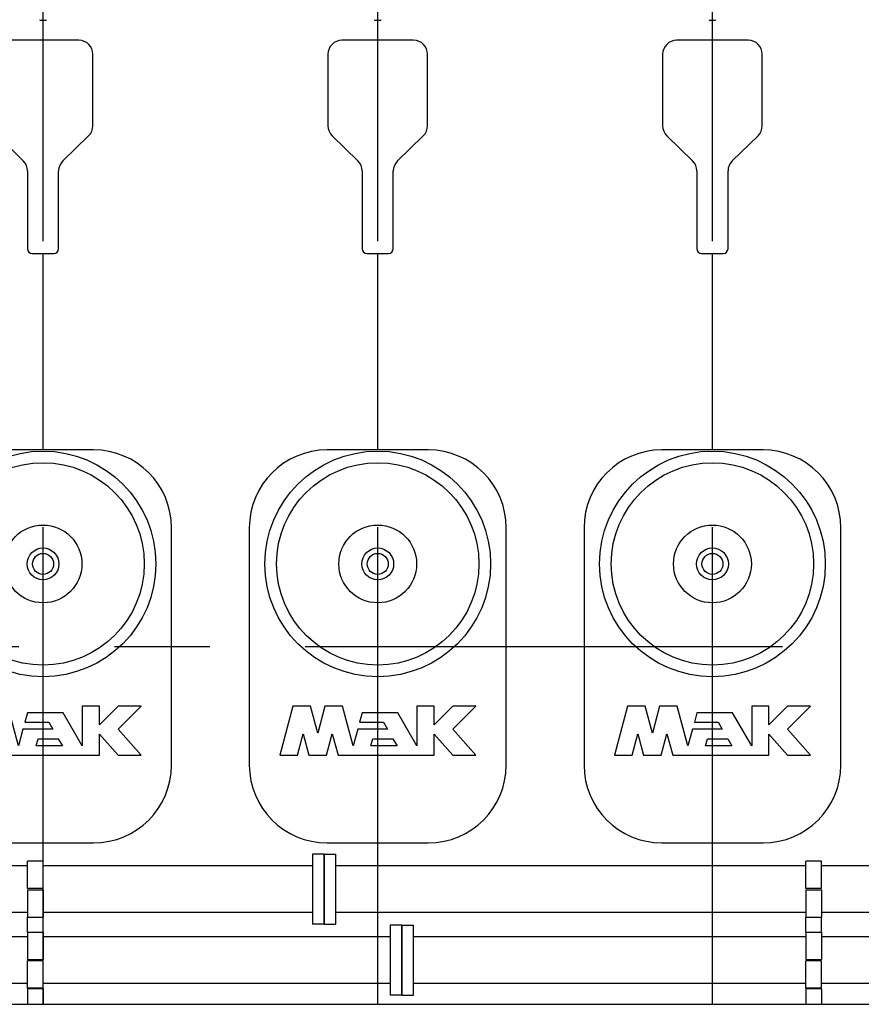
# Model space of a CAD drawing. Header units: millimetres. Extents: x 0 to 1189, y 0 to 841.
# Tile 124 of 135: x 456 to 499, y 672 to 722. Entities that reach past the tile are written whole.
import ezdxf

# ---------------------------------------------------------------- set-up
doc = ezdxf.new("R2010")
doc.units = ezdxf.units.MM
doc.header["$LTSCALE"] = 65.395
doc.linetypes.add('CENTER', pattern=[0.6, 0.375, -0.075, 0.075, -0.075])
for name, color, linetype in [('25007_030000_IMO-2_SKL_PBL290', 7, 'CONTINUOUS'), ('25007_030000_IMO-2_SKL_PBL302', 7, 'CONTINUOUS'), ('25007_030000_IMO-2_SKL_PBL370', 7, 'CONTINUOUS'), ('25007_153200_72_ABL296', 7, 'CONTINUOUS'), ('25007_153200_72_ABL304', 7, 'CONTINUOUS'), ('25007_153200_72_T1_PBL336', 7, 'CONTINUOUS'), ('25007_153200_72_T1_PBL361', 7, 'CONTINUOUS'), ('25007_153701_26_PBL285', 7, 'CONTINUOUS'), ('25007_153701_26_PBL287', 7, 'CONTINUOUS'), ('25007_153701_26_PBL330', 7, 'CONTINUOUS'), ('25007_153701_26_PBL347', 7, 'CONTINUOUS'), ('25007_210700_21_SIMPLE1_A_ABL289', 7, 'CONTINUOUS'), ('25007_210700_21_SIMPLE1_A_ABL301', 7, 'CONTINUOUS'), ('25007_210700_21_SIMPLE1_A_ABL369', 7, 'CONTINUOUS'), ('25097_000000_IMO-2_SKL_PBL202', 7, 'CONTINUOUS'), ('25097_000000_TLKGS_MARKETING_ABL3', 7, 'CONTINUOUS'), ('25097_030000_TLKGS_V_ABL4', 7, 'CONTINUOUS'), ('25097_100000_TLKGS_V_ABL179', 7, 'CONTINUOUS'), ('25097_111000_21_SIMPLE1_A_ABL180', 7, 'CONTINUOUS'), ('25097_111000_21_SIMPLE1_T1_A_PBL181', 7, 'CONTINUOUS'), ('25097_111200_24_SIMPLE1_T5_X_PBL282', 7, 'CONTINUOUS'), ('25097_111200_24_SIMPLE1_T5_X_PBL294', 7, 'CONTINUOUS'), ('25097_111200_24_SIMPLE1_T5_X_PBL307', 7, 'CONTINUOUS'), ('25097_111200_24_SIMPLE1_X_ABL207', 7, 'CONTINUOUS'), ('25097_200000_TLKGS_V_ABL260', 7, 'CONTINUOUS'), ('25097_700000_TLKGS_V_ABL5', 7, 'CONTINUOUS'), ('25097_727200_01_SIMPLE1_T1_X_PBL259', 7, 'CONTINUOUS'), ('25097_727200_01_SIMPLE1_X_ABL200', 7, 'CONTINUOUS'), ('9M25C_GENSET_KPL_GRUNDRAHMEN_ABL91', 7, 'CONTINUOUS'), ('9M25C_GENSET_KPL_GRUNDRAHMEN_T1_PBL92', 7, 'CONTINUOUS'), ('9M25C_GENSET_KPL_VERROHRUNG_ABL23', 7, 'CONTINUOUS'), ('9M25C_GENSET_KPL_VERROHRUNG_T01_ABL257', 7, 'CONTINUOUS'), ('9M25C_GENSET_KPL_VERROHRUNG_T01_ABL265', 7, 'CONTINUOUS'), ('9M25C_GENSET_KPL_VERROHRUNG_T02_PBL337', 7, 'CONTINUOUS'), ('9M25C_GENSET_KPL_VERROHRUNG_T02_PBL362', 7, 'CONTINUOUS'), ('N4011-C1-90X61_PBL258', 7, 'CONTINUOUS'), ('N4011-C1-90X61_PBL266', 7, 'CONTINUOUS'), ('N4011-C1-90X61_PBL295', 7, 'CONTINUOUS'), ('N4011-C1-90X61_PBL297', 7, 'CONTINUOUS'), ('N4011-C1-90X61_PBL303', 7, 'CONTINUOUS'), ('N4011-C1-90X61_PBL305', 7, 'CONTINUOUS'), ('N4011-C1-90X61_PBL326', 7, 'CONTINUOUS'), ('N4011-C1-90X61_PBL354', 7, 'CONTINUOUS'), ('new_view_1_VBL0', 7, 'CONTINUOUS'), ('RKD3000-60_PBL283', 7, 'CONTINUOUS'), ('RKD3000-60_PBL284', 7, 'CONTINUOUS'), ('RKD3000-60_PBL286', 7, 'CONTINUOUS'), ('RKD3000-60_PBL288', 7, 'CONTINUOUS'), ('RKD3000-60_PBL331', 7, 'CONTINUOUS'), ('RKD3000-60_PBL346', 7, 'CONTINUOUS'), ('RKD3000-60_PBL360', 7, 'CONTINUOUS'), ('RKD3000-60_PBL368', 7, 'CONTINUOUS')]:
    doc.layers.add(name, color=color, linetype=linetype)

# ---------------------------------------------------------------- blocks, each defined once
blk = doc.blocks.new('25097_727200_01_SIMPLE1_T1_X_PBL259', base_point=(491.2, 729.68))
at = {"layer": '25097_727200_01_SIMPLE1_T1_X_PBL259', "color": 7, "linetype": 'Continuous'}
for p, q in [((456.64, 722.216), (456.64, 722.2)), ((456.64, 722.2), (456.96, 722.2)), ((456.96, 722.216), (456.96, 722.2)), ((473.84, 722.216), (473.84, 722.2)), ((473.84, 722.2), (474.16, 722.2)), ((474.16, 722.216), (474.16, 722.2)), ((491.04, 722.216), (491.04, 722.2)), ((491.04, 722.2), (491.36, 722.2)), ((491.36, 722.216), (491.36, 722.2))]:
    blk.add_line(p, q, dxfattribs=at)
blk = doc.blocks.new('25097_727200_01_SIMPLE1_X_ABL200', base_point=(488.34, 704.3801))
at = {"layer": '25097_727200_01_SIMPLE1_T1_X_PBL259'}
blk.add_blockref('25097_727200_01_SIMPLE1_T1_X_PBL259', (491.2, 729.6801), dxfattribs=at)
blk = doc.blocks.new('25097_700000_TLKGS_V_ABL5', base_point=(467.675, 729.393))
at = {"layer": '25097_727200_01_SIMPLE1_X_ABL200'}
blk.add_blockref('25097_727200_01_SIMPLE1_X_ABL200', (488.34, 704.38), dxfattribs=at)
blk = doc.blocks.new('25097_111000_21_SIMPLE1_T1_A_PBL181', base_point=(488.7, 701.1))
at = {"layer": '25097_111000_21_SIMPLE1_T1_A_PBL181', "color": 7, "linetype": 'Continuous'}
for p, q in [((458.64, 721.16), (454.96, 721.16)), ((475.84, 721.16), (472.16, 721.16)), ((493.04, 721.16), (489.36, 721.16)), ((459.36, 716.76), (459.36, 720.44)), ((471.44, 720.44), (471.44, 716.76)), ((476.56, 716.76), (476.56, 720.44)), ((488.64, 720.44), (488.64, 716.76)), ((493.76, 716.76), (493.76, 720.44)), ((454.458, 716.244), (455.782, 714.956)), ((457.818, 714.956), (459.142, 716.244)), ((471.658, 716.244), (472.982, 714.956)), ((475.018, 714.956), (476.342, 716.244)), ((488.858, 716.244), (490.182, 714.956)), ((492.218, 714.956), (493.542, 716.244)), ((456, 714.44), (456, 710.44)), ((457.6, 710.44), (457.6, 714.44)), ((473.2, 714.44), (473.2, 710.44)), ((474.8, 710.44), (474.8, 714.44)), ((490.4, 714.44), (490.4, 710.44)), ((492, 710.44), (492, 714.44)), ((456.24, 710.2), (457.36, 710.2)), ((473.44, 710.2), (474.56, 710.2)), ((490.64, 710.2), (491.76, 710.2))]:
    blk.add_line(p, q, dxfattribs=at)
for centre, radius, start, end in [((458.64, 720.44), 0.72, 0, 90), ((472.16, 720.44), 0.72, 90, 180), ((475.84, 720.44), 0.72, 0, 90), ((489.36, 720.44), 0.72, 90, 180), ((493.04, 720.44), 0.72, 0, 90), ((458.64, 716.76), 0.72, 314.2043, 360), ((472.16, 716.76), 0.72, 180, 225.7957), ((475.84, 716.76), 0.72, 314.2043, 360), ((489.36, 716.76), 0.72, 180, 225.7957), ((493.04, 716.76), 0.72, 314.2043, 360), ((455.28, 714.44), 0.72, 0, 45.7957), ((458.32, 714.44), 0.72, 134.2043, 180), ((472.48, 714.44), 0.72, 0, 45.7957), ((475.52, 714.44), 0.72, 134.2043, 180), ((489.68, 714.44), 0.72, 0, 45.7957), ((492.72, 714.44), 0.72, 134.2043, 180), ((456.24, 710.44), 0.24, 180, 270), ((457.36, 710.44), 0.24, 270, 360), ((473.44, 710.44), 0.24, 180, 270), ((474.56, 710.44), 0.24, 270, 360), ((490.64, 710.44), 0.24, 180, 270), ((491.76, 710.44), 0.24, 270, 360)]:
    blk.add_arc(centre, radius, start, end, dxfattribs=at)
blk = doc.blocks.new('25097_111000_21_SIMPLE1_A_ABL180', base_point=(488.7, 704.38))
at = {"layer": '25097_111000_21_SIMPLE1_T1_A_PBL181'}
blk.add_blockref('25097_111000_21_SIMPLE1_T1_A_PBL181', (488.7, 701.1), dxfattribs=at)
blk = doc.blocks.new('25097_111200_24_SIMPLE1_T5_X_PBL282', base_point=(456.8, 690))
at = {"layer": '25097_111200_24_SIMPLE1_T5_X_PBL282', "color": 7, "linetype": 'Continuous'}
for p, q in [((459.4, 700.1), (454.2, 700.1)), ((450.2, 696.1), (450.2, 683.9)), ((463.4, 683.9), (463.4, 696.1)), ((452.435, 686.92), (451.76, 684.4)), ((453.346, 686.92), (452.435, 686.92)), ((453.714, 685.546), (453.346, 686.92)), ((454.082, 686.92), (453.714, 685.546)), ((454.993, 686.92), (454.082, 686.92)), ((455.54, 684.88), (454.993, 686.92)), ((458.816, 686.92), (458.816, 684.88)), ((459.696, 686.92), (458.816, 686.92)), ((459.696, 685.96), (459.696, 686.92)), ((460.656, 686.92), (459.696, 685.96)), ((461.84, 686.92), (460.656, 686.92)), ((460.656, 685.736), (461.84, 686.92)), ((455.999, 686.592), (455.87, 686.112)), ((457.828, 686.592), (455.999, 686.592)), ((458.816, 684.88), (457.828, 686.592)), ((455.87, 686.112), (457.089, 686.112)), ((457.089, 686.112), (457.306, 685.736)), ((452.671, 684.4), (452.967, 685.506)), ((452.967, 685.506), (453.264, 684.4)), ((454.165, 684.4), (454.461, 685.506)), ((454.461, 685.506), (454.758, 684.4)), ((455.769, 685.736), (455.54, 684.88)), ((457.306, 685.736), (455.769, 685.736)), ((459.696, 684.4), (459.696, 685.483)), ((459.696, 685.483), (460.656, 684.4)), ((461.84, 684.4), (460.656, 685.736)), ((456.451, 684.88), (456.552, 685.256)), ((457.8, 684.88), (456.451, 684.88)), ((456.552, 685.256), (457.583, 685.256)), ((457.583, 685.256), (457.8, 684.88)), ((451.76, 684.4), (452.671, 684.4)), ((453.264, 684.4), (454.165, 684.4)), ((454.758, 684.4), (459.696, 684.4)), ((460.656, 684.4), (461.84, 684.4)), ((454.2, 679.9), (459.4, 679.9))]:
    blk.add_line(p, q, dxfattribs=at)
for radius in [5.8, 5.2, 2, 0.818, 0.54]:
    blk.add_circle((456.8, 694.24), radius, dxfattribs=at)
for centre, start, end in [((454.2, 696.1), 90, 180), ((459.4, 696.1), 0, 90), ((454.2, 683.9), 180, 270), ((459.4, 683.9), 270, 360)]:
    blk.add_arc(centre, 4, start, end, dxfattribs=at)
blk = doc.blocks.new('25097_111200_24_SIMPLE1_T5_X_PBL294', base_point=(474, 690))
at = {"layer": '25097_111200_24_SIMPLE1_T5_X_PBL294', "color": 7, "linetype": 'Continuous'}
for p, q in [((476.6, 700.1), (471.4, 700.1)), ((467.4, 696.1), (467.4, 683.9)), ((480.6, 683.9), (480.6, 696.1)), ((469.635, 686.92), (468.96, 684.4)), ((470.546, 686.92), (469.635, 686.92)), ((470.914, 685.546), (470.546, 686.92)), ((471.282, 686.92), (470.914, 685.546)), ((472.193, 686.92), (471.282, 686.92)), ((472.74, 684.88), (472.193, 686.92)), ((476.016, 686.92), (476.016, 684.88)), ((476.896, 686.92), (476.016, 686.92)), ((476.896, 685.96), (476.896, 686.92)), ((477.856, 686.92), (476.896, 685.96)), ((479.04, 686.92), (477.856, 686.92)), ((477.856, 685.736), (479.04, 686.92)), ((473.199, 686.592), (473.07, 686.112)), ((475.028, 686.592), (473.199, 686.592)), ((476.016, 684.88), (475.028, 686.592)), ((473.07, 686.112), (474.289, 686.112)), ((474.289, 686.112), (474.506, 685.736)), ((469.871, 684.4), (470.167, 685.506)), ((470.167, 685.506), (470.464, 684.4)), ((471.365, 684.4), (471.661, 685.506)), ((471.661, 685.506), (471.958, 684.4)), ((472.969, 685.736), (472.74, 684.88)), ((474.506, 685.736), (472.969, 685.736)), ((476.896, 685.483), (477.856, 684.4)), ((476.896, 684.4), (476.896, 685.483)), ((479.04, 684.4), (477.856, 685.736)), ((473.651, 684.88), (473.752, 685.256)), ((475, 684.88), (473.651, 684.88)), ((473.752, 685.256), (474.783, 685.256)), ((474.783, 685.256), (475, 684.88)), ((468.96, 684.4), (469.871, 684.4)), ((470.464, 684.4), (471.365, 684.4)), ((471.958, 684.4), (476.896, 684.4)), ((477.856, 684.4), (479.04, 684.4)), ((471.4, 679.9), (476.6, 679.9))]:
    blk.add_line(p, q, dxfattribs=at)
for radius in [5.8, 5.2, 2, 0.818, 0.54]:
    blk.add_circle((474, 694.24), radius, dxfattribs=at)
for centre, start, end in [((471.4, 696.1), 90, 180), ((476.6, 696.1), 0, 90), ((471.4, 683.9), 180, 270), ((476.6, 683.9), 270, 360)]:
    blk.add_arc(centre, 4, start, end, dxfattribs=at)
blk = doc.blocks.new('25097_111200_24_SIMPLE1_T5_X_PBL307', base_point=(491.2, 690))
at = {"layer": '25097_111200_24_SIMPLE1_T5_X_PBL307', "color": 7, "linetype": 'Continuous'}
for p, q in [((493.8, 700.1), (488.6, 700.1)), ((484.6, 696.1), (484.6, 683.9)), ((497.8, 683.9), (497.8, 696.1)), ((486.835, 686.92), (486.16, 684.4)), ((487.746, 686.92), (486.835, 686.92)), ((488.114, 685.546), (487.746, 686.92)), ((488.482, 686.92), (488.114, 685.546)), ((489.393, 686.92), (488.482, 686.92)), ((489.94, 684.88), (489.393, 686.92)), ((493.216, 686.92), (493.216, 684.88)), ((494.096, 686.92), (493.216, 686.92)), ((494.096, 685.96), (494.096, 686.92)), ((495.056, 686.92), (494.096, 685.96)), ((496.24, 686.92), (495.056, 686.92)), ((495.056, 685.736), (496.24, 686.92)), ((490.399, 686.592), (490.27, 686.112)), ((492.228, 686.592), (490.399, 686.592)), ((493.216, 684.88), (492.228, 686.592)), ((490.27, 686.112), (491.489, 686.112)), ((491.489, 686.112), (491.706, 685.736)), ((487.071, 684.4), (487.367, 685.506)), ((487.367, 685.506), (487.664, 684.4)), ((488.565, 684.4), (488.861, 685.506)), ((488.861, 685.506), (489.158, 684.4)), ((490.169, 685.736), (489.94, 684.88)), ((491.706, 685.736), (490.169, 685.736)), ((494.096, 685.483), (495.056, 684.4)), ((494.096, 684.4), (494.096, 685.483)), ((496.24, 684.4), (495.056, 685.736)), ((490.851, 684.88), (490.952, 685.256)), ((492.2, 684.88), (490.851, 684.88)), ((490.952, 685.256), (491.983, 685.256)), ((491.983, 685.256), (492.2, 684.88)), ((486.16, 684.4), (487.071, 684.4)), ((487.664, 684.4), (488.565, 684.4)), ((489.158, 684.4), (494.096, 684.4)), ((495.056, 684.4), (496.24, 684.4)), ((488.6, 679.9), (493.8, 679.9))]:
    blk.add_line(p, q, dxfattribs=at)
for radius in [5.8, 5.2, 2, 0.818, 0.54]:
    blk.add_circle((491.2, 694.24), radius, dxfattribs=at)
for centre, start, end in [((488.6, 696.1), 90, 180), ((493.8, 696.1), 0, 90), ((488.6, 683.9), 180, 270), ((493.8, 683.9), 270, 360)]:
    blk.add_arc(centre, 4, start, end, dxfattribs=at)
blk = doc.blocks.new('25097_111200_24_SIMPLE1_X_ABL207', base_point=(488.34, 701.1))
at = {"layer": '25097_111200_24_SIMPLE1_T5_X_PBL282'}
blk.add_blockref('25097_111200_24_SIMPLE1_T5_X_PBL282', (456.8, 690), dxfattribs=at)
at = {"layer": '25097_111200_24_SIMPLE1_T5_X_PBL294'}
blk.add_blockref('25097_111200_24_SIMPLE1_T5_X_PBL294', (474, 690), dxfattribs=at)
at = {"layer": '25097_111200_24_SIMPLE1_T5_X_PBL307'}
blk.add_blockref('25097_111200_24_SIMPLE1_T5_X_PBL307', (491.2, 690), dxfattribs=at)
blk = doc.blocks.new('25097_100000_TLKGS_V_ABL179', base_point=(488.7, 704.3801))
at = {"layer": '25097_111000_21_SIMPLE1_A_ABL180'}
blk.add_blockref('25097_111000_21_SIMPLE1_A_ABL180', (488.7, 704.3801), dxfattribs=at)
at = {"layer": '25097_111200_24_SIMPLE1_X_ABL207'}
blk.add_blockref('25097_111200_24_SIMPLE1_X_ABL207', (488.34, 701.1), dxfattribs=at)
blk = doc.blocks.new('25007_030000_IMO-2_SKL_PBL290', base_point=(456.8, 697.3))
at = {"layer": '25007_030000_IMO-2_SKL_PBL290', "color": 40, "linetype": 'Continuous'}
for p, q in [((456.8, 721.16), (456.8, 722.2)), ((456.8, 700.1), (456.8, 710.2)), ((456.8, 678.96), (456.8, 679.9)), ((456.8, 672.4), (456.8, 672.432))]:
    blk.add_line(p, q, dxfattribs=at)
blk = doc.blocks.new('25007_210700_21_SIMPLE1_A_ABL289', base_point=(456.8, 697.3))
at = {"layer": '25007_030000_IMO-2_SKL_PBL290'}
blk.add_blockref('25007_030000_IMO-2_SKL_PBL290', (456.8, 697.3), dxfattribs=at)
blk = doc.blocks.new('25007_030000_IMO-2_SKL_PBL302', base_point=(474, 696.9))
at = {"layer": '25007_030000_IMO-2_SKL_PBL302', "color": 40, "linetype": 'Continuous'}
for p, q in [((474, 721.16), (474, 722.2)), ((474, 700.1), (474, 710.2)), ((474, 678.72), (474, 679.9)), ((474, 675.072), (474, 676.32)), ((474, 671.6), (474, 672.672))]:
    blk.add_line(p, q, dxfattribs=at)
blk = doc.blocks.new('25007_210700_21_SIMPLE1_A_ABL301', base_point=(474, 696.9))
at = {"layer": '25007_030000_IMO-2_SKL_PBL302'}
blk.add_blockref('25007_030000_IMO-2_SKL_PBL302', (474, 696.9), dxfattribs=at)
blk = doc.blocks.new('25007_030000_IMO-2_SKL_PBL370', base_point=(491.2, 696.9))
at = {"layer": '25007_030000_IMO-2_SKL_PBL370', "color": 40, "linetype": 'Continuous'}
for p, q in [((491.2, 721.16), (491.2, 722.2)), ((491.2, 700.1), (491.2, 710.2)), ((491.2, 678.72), (491.2, 679.9)), ((491.2, 675.072), (491.2, 676.32)), ((491.2, 671.6), (491.2, 672.672))]:
    blk.add_line(p, q, dxfattribs=at)
blk = doc.blocks.new('25007_210700_21_SIMPLE1_A_ABL369', base_point=(491.2, 696.9))
at = {"layer": '25007_030000_IMO-2_SKL_PBL370'}
blk.add_blockref('25007_030000_IMO-2_SKL_PBL370', (491.2, 696.9), dxfattribs=at)
blk = doc.blocks.new('25097_200000_TLKGS_V_ABL260', base_point=(491.2, 696.9))
at = {"layer": '25007_210700_21_SIMPLE1_A_ABL289'}
blk.add_blockref('25007_210700_21_SIMPLE1_A_ABL289', (456.8, 697.3), dxfattribs=at)
at = {"layer": '25007_210700_21_SIMPLE1_A_ABL301'}
blk.add_blockref('25007_210700_21_SIMPLE1_A_ABL301', (474, 696.9), dxfattribs=at)
at = {"layer": '25007_210700_21_SIMPLE1_A_ABL369'}
blk.add_blockref('25007_210700_21_SIMPLE1_A_ABL369', (491.2, 696.9), dxfattribs=at)
blk = doc.blocks.new('25097_030000_TLKGS_V_ABL4', base_point=(468.035, 729.393))
at = {"layer": '25097_100000_TLKGS_V_ABL179'}
blk.add_blockref('25097_100000_TLKGS_V_ABL179', (488.7, 704.38), dxfattribs=at)
at = {"layer": '25097_200000_TLKGS_V_ABL260'}
blk.add_blockref('25097_200000_TLKGS_V_ABL260', (491.2, 696.9), dxfattribs=at)
at = {"layer": '25097_700000_TLKGS_V_ABL5'}
blk.add_blockref('25097_700000_TLKGS_V_ABL5', (467.675, 729.393), dxfattribs=at)
blk = doc.blocks.new('25097_000000_TLKGS_MARKETING_ABL3', base_point=(458.801, 729.393))
at = {"layer": '25097_030000_TLKGS_V_ABL4'}
blk.add_blockref('25097_030000_TLKGS_V_ABL4', (468.035, 729.393), dxfattribs=at)
blk = doc.blocks.new('N4011-C1-90X61_PBL258', base_point=(419.94, 677.52))
at = {"layer": 'N4011-C1-90X61_PBL258', "color": 7, "linetype": 'Continuous'}
for p, q in [((419.64, 675.72), (419.64, 679.32)), ((419.64, 679.32), (420.24, 679.32)), ((420.24, 675.72), (420.24, 679.32)), ((419.64, 675.72), (420.24, 675.72))]:
    blk.add_line(p, q, dxfattribs=at)
blk = doc.blocks.new('N4011-C1-90X61_PBL295', base_point=(470.94, 677.52))
at = {"layer": 'N4011-C1-90X61_PBL295', "color": 7, "linetype": 'Continuous'}
for p, q in [((470.64, 679.32), (470.64, 675.72)), ((471.24, 679.32), (470.64, 679.32)), ((471.24, 679.32), (471.24, 675.72)), ((471.24, 675.72), (470.64, 675.72))]:
    blk.add_line(p, q, dxfattribs=at)
blk = doc.blocks.new('9M25C_GENSET_KPL_VERROHRUNG_T02_PBL362', base_point=(445.44, 677.52))
at = {"layer": '9M25C_GENSET_KPL_VERROHRUNG_T02_PBL362', "color": 7, "linetype": 'Continuous'}
for p, q in [((456, 678.72), (420.24, 678.72)), ((470.64, 678.72), (456.8, 678.72)), ((456, 676.32), (420.24, 676.32)), ((470.64, 676.32), (456.8, 676.32))]:
    blk.add_line(p, q, dxfattribs=at)
blk = doc.blocks.new('9M25C_GENSET_KPL_VERROHRUNG_T01_ABL257', base_point=(445.44, 677.52))
at = {"layer": '9M25C_GENSET_KPL_VERROHRUNG_T02_PBL362'}
blk.add_blockref('9M25C_GENSET_KPL_VERROHRUNG_T02_PBL362', (445.44, 677.52), dxfattribs=at)
at = {"layer": 'N4011-C1-90X61_PBL258'}
blk.add_blockref('N4011-C1-90X61_PBL258', (419.94, 677.52), dxfattribs=at)
at = {"layer": 'N4011-C1-90X61_PBL295'}
blk.add_blockref('N4011-C1-90X61_PBL295', (470.94, 677.52), dxfattribs=at)
blk = doc.blocks.new('N4011-C1-90X61_PBL266', base_point=(423.933, 673.872))
at = {"layer": 'N4011-C1-90X61_PBL266', "color": 7, "linetype": 'Continuous'}
for p, q in [((423.633, 672.072), (423.633, 675.672)), ((423.633, 675.672), (424.233, 675.672)), ((424.233, 672.072), (424.233, 675.672)), ((423.633, 672.072), (424.233, 672.072))]:
    blk.add_line(p, q, dxfattribs=at)
blk = doc.blocks.new('N4011-C1-90X61_PBL303', base_point=(474.933, 673.872))
at = {"layer": 'N4011-C1-90X61_PBL303', "color": 7, "linetype": 'Continuous'}
for p, q in [((474.633, 675.672), (474.633, 672.072)), ((475.233, 675.672), (474.633, 675.672)), ((475.233, 675.672), (475.233, 672.072)), ((475.233, 672.072), (474.633, 672.072))]:
    blk.add_line(p, q, dxfattribs=at)
blk = doc.blocks.new('9M25C_GENSET_KPL_VERROHRUNG_T02_PBL337', base_point=(449.433, 673.872))
at = {"layer": '9M25C_GENSET_KPL_VERROHRUNG_T02_PBL337', "color": 7, "linetype": 'Continuous'}
for p, q in [((456, 675.072), (424.233, 675.072)), ((474.633, 675.072), (456.8, 675.072)), ((456, 672.672), (424.233, 672.672)), ((474.633, 672.672), (456.8, 672.672))]:
    blk.add_line(p, q, dxfattribs=at)
blk = doc.blocks.new('9M25C_GENSET_KPL_VERROHRUNG_T01_ABL265', base_point=(449.433, 673.872))
at = {"layer": '9M25C_GENSET_KPL_VERROHRUNG_T02_PBL337'}
blk.add_blockref('9M25C_GENSET_KPL_VERROHRUNG_T02_PBL337', (449.433, 673.872), dxfattribs=at)
at = {"layer": 'N4011-C1-90X61_PBL266'}
blk.add_blockref('N4011-C1-90X61_PBL266', (423.933, 673.872), dxfattribs=at)
at = {"layer": 'N4011-C1-90X61_PBL303'}
blk.add_blockref('N4011-C1-90X61_PBL303', (474.933, 673.872), dxfattribs=at)
blk = doc.blocks.new('RKD3000-60_PBL283', base_point=(456.4, 676.78))
at = {"layer": 'RKD3000-60_PBL283', "color": 7, "linetype": 'Continuous'}
for p, q in [((456, 677.48), (456, 676.08)), ((456, 677.48), (456.8, 677.48)), ((456.8, 677.48), (456.8, 676.08)), ((456, 676.08), (456.8, 676.08))]:
    blk.add_line(p, q, dxfattribs=at)
blk = doc.blocks.new('RKD3000-60_PBL284', base_point=(456.4, 674.612))
at = {"layer": 'RKD3000-60_PBL284', "color": 7, "linetype": 'Continuous'}
for p, q in [((456, 675.312), (456, 673.912)), ((456, 675.312), (456.8, 675.312)), ((456.8, 675.312), (456.8, 673.912)), ((456, 673.912), (456.8, 673.912))]:
    blk.add_line(p, q, dxfattribs=at)
blk = doc.blocks.new('25007_153701_26_PBL285', base_point=(456.4, 672))
at = {"layer": '25007_153701_26_PBL285', "color": 7, "linetype": 'Continuous'}
for p, q in [((456, 672.4), (456, 671.6)), ((456.8, 672.4), (456, 672.4)), ((456.8, 672.4), (456.8, 671.6))]:
    blk.add_line(p, q, dxfattribs=at)
blk = doc.blocks.new('RKD3000-60_PBL286', base_point=(456.4, 673.132))
at = {"layer": 'RKD3000-60_PBL286', "color": 7, "linetype": 'Continuous'}
for p, q in [((456, 672.432), (456, 673.832)), ((456.8, 673.832), (456, 673.832)), ((456.8, 672.432), (456.8, 673.832)), ((456.8, 672.432), (456, 672.432))]:
    blk.add_line(p, q, dxfattribs=at)
blk = doc.blocks.new('25007_153701_26_PBL287', base_point=(456.4, 675.696))
at = {"layer": '25007_153701_26_PBL287', "color": 7, "linetype": 'Continuous'}
for p, q in [((456, 675.312), (456, 676.08)), ((456.8, 675.312), (456.8, 676.08)), ((456, 675.312), (456.8, 675.312))]:
    blk.add_line(p, q, dxfattribs=at)
blk = doc.blocks.new('RKD3000-60_PBL288', base_point=(456.4, 678.26))
at = {"layer": 'RKD3000-60_PBL288', "color": 7, "linetype": 'Continuous'}
for p, q in [((456, 677.56), (456, 678.96)), ((456.8, 678.96), (456, 678.96)), ((456.8, 677.56), (456.8, 678.96)), ((456.8, 677.56), (456, 677.56))]:
    blk.add_line(p, q, dxfattribs=at)
blk = doc.blocks.new('N4011-C1-90X61_PBL297', base_point=(471.54, 677.52))
at = {"layer": 'N4011-C1-90X61_PBL297', "color": 7, "linetype": 'Continuous'}
for p, q in [((471.24, 675.72), (471.24, 679.32)), ((471.24, 679.32), (471.84, 679.32)), ((471.84, 675.72), (471.84, 679.32)), ((471.24, 675.72), (471.84, 675.72))]:
    blk.add_line(p, q, dxfattribs=at)
blk = doc.blocks.new('N4011-C1-90X61_PBL354', base_point=(516.46, 677.52))
at = {"layer": 'N4011-C1-90X61_PBL354', "color": 7, "linetype": 'Continuous'}
for p, q in [((516.76, 679.32), (516.16, 679.32)), ((516.16, 679.32), (516.16, 675.72)), ((516.76, 679.32), (516.76, 675.72)), ((516.76, 675.72), (516.16, 675.72))]:
    blk.add_line(p, q, dxfattribs=at)
blk = doc.blocks.new('25007_153200_72_T1_PBL361', base_point=(494, 677.52))
at = {"layer": '25007_153200_72_T1_PBL361', "color": 7, "linetype": 'Continuous'}
for p, q in [((496, 678.72), (471.84, 678.72)), ((516.16, 678.72), (496.8, 678.72)), ((496, 676.32), (471.84, 676.32)), ((516.16, 676.32), (496.8, 676.32))]:
    blk.add_line(p, q, dxfattribs=at)
blk = doc.blocks.new('25007_153200_72_ABL296', base_point=(494, 677.52))
at = {"layer": '25007_153200_72_T1_PBL361'}
blk.add_blockref('25007_153200_72_T1_PBL361', (494, 677.52), dxfattribs=at)
at = {"layer": 'N4011-C1-90X61_PBL297'}
blk.add_blockref('N4011-C1-90X61_PBL297', (471.54, 677.52), dxfattribs=at)
at = {"layer": 'N4011-C1-90X61_PBL354'}
blk.add_blockref('N4011-C1-90X61_PBL354', (516.46, 677.52), dxfattribs=at)
blk = doc.blocks.new('N4011-C1-90X61_PBL305', base_point=(475.533, 673.872))
at = {"layer": 'N4011-C1-90X61_PBL305', "color": 7, "linetype": 'Continuous'}
for p, q in [((475.233, 672.072), (475.233, 675.672)), ((475.233, 675.672), (475.833, 675.672)), ((475.833, 672.072), (475.833, 675.672)), ((475.233, 672.072), (475.833, 672.072))]:
    blk.add_line(p, q, dxfattribs=at)
blk = doc.blocks.new('N4011-C1-90X61_PBL326', base_point=(520.453, 673.872))
at = {"layer": 'N4011-C1-90X61_PBL326', "color": 7, "linetype": 'Continuous'}
for p, q in [((520.753, 675.672), (520.153, 675.672)), ((520.153, 675.672), (520.153, 672.072)), ((520.753, 675.672), (520.753, 672.072)), ((520.753, 672.072), (520.153, 672.072))]:
    blk.add_line(p, q, dxfattribs=at)
blk = doc.blocks.new('25007_153200_72_T1_PBL336', base_point=(497.993, 673.872))
at = {"layer": '25007_153200_72_T1_PBL336', "color": 7, "linetype": 'Continuous'}
for p, q in [((496, 675.072), (475.833, 675.072)), ((520.153, 675.072), (496.8, 675.072)), ((496, 672.672), (475.833, 672.672)), ((520.153, 672.672), (496.8, 672.672))]:
    blk.add_line(p, q, dxfattribs=at)
blk = doc.blocks.new('25007_153200_72_ABL304', base_point=(497.993, 673.872))
at = {"layer": '25007_153200_72_T1_PBL336'}
blk.add_blockref('25007_153200_72_T1_PBL336', (497.993, 673.872), dxfattribs=at)
at = {"layer": 'N4011-C1-90X61_PBL305'}
blk.add_blockref('N4011-C1-90X61_PBL305', (475.533, 673.872), dxfattribs=at)
at = {"layer": 'N4011-C1-90X61_PBL326'}
blk.add_blockref('N4011-C1-90X61_PBL326', (520.453, 673.872), dxfattribs=at)
blk = doc.blocks.new('25007_153701_26_PBL330', base_point=(496.4, 672))
at = {"layer": '25007_153701_26_PBL330', "color": 7, "linetype": 'Continuous'}
for p, q in [((496.8, 672.4), (496, 672.4)), ((496, 672.4), (496, 671.6)), ((496.8, 672.4), (496.8, 671.6))]:
    blk.add_line(p, q, dxfattribs=at)
blk = doc.blocks.new('RKD3000-60_PBL331', base_point=(496.4, 673.132))
at = {"layer": 'RKD3000-60_PBL331', "color": 7, "linetype": 'Continuous'}
for p, q in [((496.8, 673.832), (496, 673.832)), ((496, 672.432), (496, 673.832)), ((496.8, 672.432), (496.8, 673.832)), ((496.8, 672.432), (496, 672.432))]:
    blk.add_line(p, q, dxfattribs=at)
blk = doc.blocks.new('RKD3000-60_PBL346', base_point=(496.4, 674.612))
at = {"layer": 'RKD3000-60_PBL346', "color": 7, "linetype": 'Continuous'}
for p, q in [((496, 675.312), (496.8, 675.312)), ((496, 675.312), (496, 673.912)), ((496.8, 675.312), (496.8, 673.912)), ((496, 673.912), (496.8, 673.912))]:
    blk.add_line(p, q, dxfattribs=at)
blk = doc.blocks.new('25007_153701_26_PBL347', base_point=(496.4, 675.696))
at = {"layer": '25007_153701_26_PBL347', "color": 7, "linetype": 'Continuous'}
for p, q in [((496, 675.312), (496, 676.08)), ((496.8, 675.312), (496.8, 676.08)), ((496, 675.312), (496.8, 675.312))]:
    blk.add_line(p, q, dxfattribs=at)
blk = doc.blocks.new('RKD3000-60_PBL360', base_point=(496.4, 676.78))
at = {"layer": 'RKD3000-60_PBL360', "color": 7, "linetype": 'Continuous'}
for p, q in [((496, 677.48), (496.8, 677.48)), ((496, 677.48), (496, 676.08)), ((496.8, 677.48), (496.8, 676.08)), ((496, 676.08), (496.8, 676.08))]:
    blk.add_line(p, q, dxfattribs=at)
blk = doc.blocks.new('RKD3000-60_PBL368', base_point=(496.4, 678.26))
at = {"layer": 'RKD3000-60_PBL368', "color": 7, "linetype": 'Continuous'}
for p, q in [((496, 677.56), (496, 678.96)), ((496.8, 678.96), (496, 678.96)), ((496.8, 677.56), (496.8, 678.96)), ((496.8, 677.56), (496, 677.56))]:
    blk.add_line(p, q, dxfattribs=at)
blk = doc.blocks.new('9M25C_GENSET_KPL_VERROHRUNG_ABL23', base_point=(510.71, 700.949))
at = {"layer": '25007_153200_72_ABL296'}
blk.add_blockref('25007_153200_72_ABL296', (494, 677.52), dxfattribs=at)
at = {"layer": '25007_153200_72_ABL304'}
blk.add_blockref('25007_153200_72_ABL304', (497.993, 673.872), dxfattribs=at)
at = {"layer": '25007_153701_26_PBL285'}
blk.add_blockref('25007_153701_26_PBL285', (456.4, 672), dxfattribs=at)
at = {"layer": '25007_153701_26_PBL287'}
blk.add_blockref('25007_153701_26_PBL287', (456.4, 675.696), dxfattribs=at)
at = {"layer": '25007_153701_26_PBL330'}
blk.add_blockref('25007_153701_26_PBL330', (496.4, 672), dxfattribs=at)
at = {"layer": '25007_153701_26_PBL347'}
blk.add_blockref('25007_153701_26_PBL347', (496.4, 675.696), dxfattribs=at)
at = {"layer": '9M25C_GENSET_KPL_VERROHRUNG_T01_ABL257'}
blk.add_blockref('9M25C_GENSET_KPL_VERROHRUNG_T01_ABL257', (445.44, 677.52), dxfattribs=at)
at = {"layer": '9M25C_GENSET_KPL_VERROHRUNG_T01_ABL265'}
blk.add_blockref('9M25C_GENSET_KPL_VERROHRUNG_T01_ABL265', (449.433, 673.872), dxfattribs=at)
at = {"layer": 'RKD3000-60_PBL283'}
blk.add_blockref('RKD3000-60_PBL283', (456.4, 676.78), dxfattribs=at)
at = {"layer": 'RKD3000-60_PBL284'}
blk.add_blockref('RKD3000-60_PBL284', (456.4, 674.612), dxfattribs=at)
at = {"layer": 'RKD3000-60_PBL286'}
blk.add_blockref('RKD3000-60_PBL286', (456.4, 673.132), dxfattribs=at)
at = {"layer": 'RKD3000-60_PBL288'}
blk.add_blockref('RKD3000-60_PBL288', (456.4, 678.26), dxfattribs=at)
at = {"layer": 'RKD3000-60_PBL331'}
blk.add_blockref('RKD3000-60_PBL331', (496.4, 673.132), dxfattribs=at)
at = {"layer": 'RKD3000-60_PBL346'}
blk.add_blockref('RKD3000-60_PBL346', (496.4, 674.612), dxfattribs=at)
at = {"layer": 'RKD3000-60_PBL360'}
blk.add_blockref('RKD3000-60_PBL360', (496.4, 676.78), dxfattribs=at)
at = {"layer": 'RKD3000-60_PBL368'}
blk.add_blockref('RKD3000-60_PBL368', (496.4, 678.26), dxfattribs=at)
blk = doc.blocks.new('9M25C_GENSET_KPL_GRUNDRAHMEN_T1_PBL92', base_point=(550.2, 655.6))
at = {"layer": '9M25C_GENSET_KPL_GRUNDRAHMEN_T1_PBL92', "color": 7, "linetype": 'Continuous'}
blk.add_line((414.32, 671.6), (539.312, 671.6), dxfattribs=at)
blk = doc.blocks.new('9M25C_GENSET_KPL_GRUNDRAHMEN_ABL91', base_point=(550.2, 685.1))
at = {"layer": '9M25C_GENSET_KPL_GRUNDRAHMEN_T1_PBL92'}
blk.add_blockref('9M25C_GENSET_KPL_GRUNDRAHMEN_T1_PBL92', (550.2, 655.6), dxfattribs=at)
blk = doc.blocks.new('25097_000000_IMO-2_SKL_PBL202', base_point=(553.06, 706.1))
at = {"layer": '25097_000000_IMO-2_SKL_PBL202', "color": 2, "linetype": 'CENTER'}
for p, q in [((456.8, 671.6), (456.8, 740.6)), ((474, 671.6), (474, 740.6)), ((491.2, 671.6), (491.2, 740.6)), ((391.8, 690), (714.32, 690))]:
    blk.add_line(p, q, dxfattribs=at)
blk = doc.blocks.new('NEW_VIEW_1_VBL0', base_point=(526.661, 727.297))
at = {"layer": '25097_000000_IMO-2_SKL_PBL202'}
blk.add_blockref('25097_000000_IMO-2_SKL_PBL202', (553.06, 706.1), dxfattribs=at)
at = {"layer": '25097_000000_TLKGS_MARKETING_ABL3'}
blk.add_blockref('25097_000000_TLKGS_MARKETING_ABL3', (458.801, 729.393), dxfattribs=at)
at = {"layer": '9M25C_GENSET_KPL_GRUNDRAHMEN_ABL91'}
blk.add_blockref('9M25C_GENSET_KPL_GRUNDRAHMEN_ABL91', (550.2, 685.1), dxfattribs=at)
at = {"layer": '9M25C_GENSET_KPL_VERROHRUNG_ABL23'}
blk.add_blockref('9M25C_GENSET_KPL_VERROHRUNG_ABL23', (510.71, 700.949), dxfattribs=at)

msp = doc.modelspace()

# ---------------------------------------------------------------- block references
at = {"layer": 'new_view_1_VBL0'}
msp.add_blockref('NEW_VIEW_1_VBL0', (526.66107, 727.29684), dxfattribs=at)

doc.saveas('drawing.dxf')
